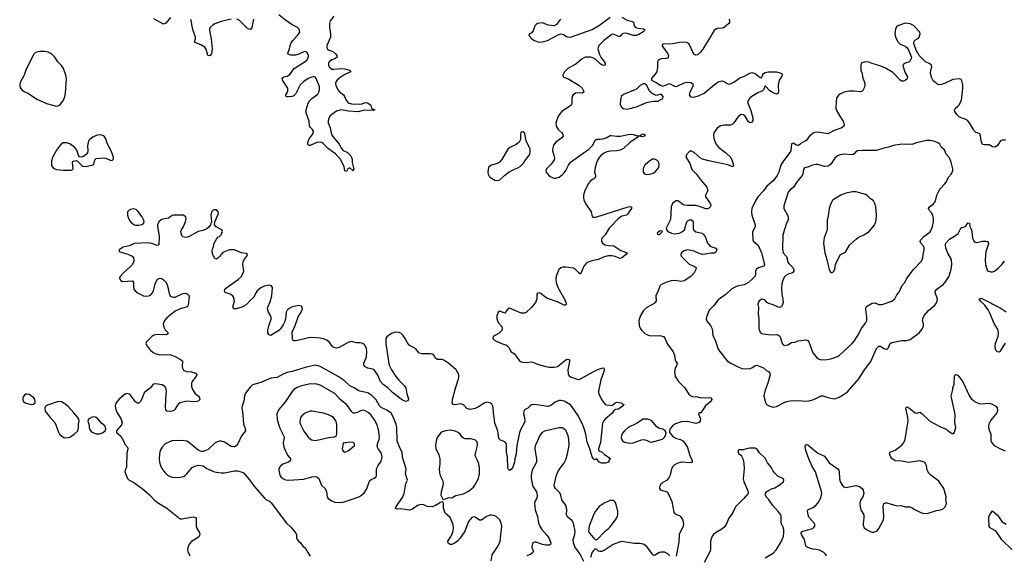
# Model space of a CAD drawing. Header units: inches. Extents: x 1449094 to 1618372, y 389908 to 534307.
# Tile 229 of 256: x 1548423 to 1560374, y 423218 to 429723. Entities that reach past the tile are written whole.
import ezdxf

# ---------------------------------------------------------------- set-up
doc = ezdxf.new("R2010")
doc.units = ezdxf.units.IN
doc.header["$MEASUREMENT"] = 0
for name, color, linetype in [('B5442', 7, 'Continuous'), ('B5452', 7, 'Continuous'), ('B5462', 7, 'Continuous')]:
    doc.layers.add(name, color=color, linetype=linetype)

msp = doc.modelspace()

# ---------------------------------------------------------------- linework, layer by layer
at = {"layer": 'B5442', "color": 5, "elevation": 620}
for points in [[(1548670, 429338), (1548615, 429325), (1548595, 429305), (1548567, 429253), (1548498, 429110), (1548477, 429050), (1548430, 428959), (1548423, 428930), (1548430, 428901), (1548450, 428871), (1548476, 428850), (1548530, 428825), (1548630, 428760), (1548750, 428704), (1548869, 428671), (1548890, 428675), (1548910, 428686), (1548954, 428746), (1548971, 428789), (1548978, 428830), (1548990, 429010), (1548982, 429050), (1548953, 429130), (1548930, 429165), (1548888, 429210), (1548850, 429270), (1548809, 429310), (1548770, 429328), (1548730, 429335)], [(1549390, 428324), (1549350, 428316), (1549310, 428298), (1549273, 428270), (1549259, 428250), (1549247, 428190), (1549251, 428130), (1549247, 428110), (1549230, 428084), (1549190, 428059), (1549170, 428055), (1549150, 428058), (1549138, 428078), (1549117, 428137), (1549094, 428170), (1549030, 428217), (1548990, 428229), (1548950, 428229), (1548918, 428202), (1548870, 428139), (1548822, 428050), (1548808, 428010), (1548811, 427950), (1548830, 427923), (1548850, 427911), (1548870, 427905), (1548950, 427894), (1549046, 427894), (1549070, 427905), (1549073, 427910), (1549064, 427990), (1549070, 427999), (1549091, 428011), (1549110, 428012), (1549124, 428004), (1549184, 427944), (1549230, 427942), (1549310, 427962), (1549321, 427970), (1549337, 428023), (1549350, 428039), (1549450, 428045), (1549470, 428041), (1549530, 428015), (1549550, 428018), (1549556, 428024), (1549563, 428050), (1549550, 428089), (1549530, 428137), (1549490, 428210), (1549470, 428275), (1549450, 428309), (1549422, 428322)], [(1549810, 427427), (1549770, 427419), (1549751, 427410), (1549731, 427390), (1549731, 427350), (1549742, 427310), (1549759, 427279), (1549785, 427250), (1549810, 427236), (1549830, 427229), (1549870, 427226), (1549904, 427236), (1549929, 427251), (1549935, 427270), (1549930, 427290), (1549908, 427330), (1549859, 427399), (1549837, 427417)], [(1548510, 425177), (1548490, 425174), (1548470, 425148), (1548463, 425130), (1548461, 425110), (1548467, 425090), (1548491, 425070), (1548530, 425056), (1548570, 425051), (1548590, 425055), (1548609, 425071), (1548605, 425110), (1548593, 425130), (1548538, 425170)], [(1548890, 425084), (1548759, 425041), (1548738, 425030), (1548727, 425010), (1548731, 424970), (1548793, 424890), (1548848, 424830), (1548863, 424803), (1548894, 424714), (1548908, 424690), (1548930, 424667), (1548958, 424650), (1548970, 424645), (1549010, 424647), (1549030, 424654), (1549084, 424690), (1549127, 424730), (1549135, 424765), (1549135, 424810), (1549145, 424850), (1549142, 424870), (1549128, 424890), (1549080, 424950), (1549010, 425024), (1548970, 425058), (1548930, 425082)], [(1549330, 424901), (1549303, 424897), (1549258, 424870), (1549251, 424849), (1549262, 424810), (1549271, 424751), (1549290, 424723), (1549310, 424708), (1549350, 424694), (1549390, 424695), (1549430, 424707), (1549462, 424730), (1549469, 424750), (1549465, 424770), (1549456, 424790), (1549420, 424820), (1549370, 424875), (1549350, 424892)]]:
    msp.add_lwpolyline(points, close=True, dxfattribs=at)
for points in [[(1550000, 427009), (1549974, 427014), (1549816, 427004), (1549750, 426978), (1549679, 426961), (1549632, 426930), (1549632, 426910), (1549642, 426902), (1549734, 426874), (1549787, 426850), (1549804, 426830), (1549810, 426810), (1549810, 426790), (1549792, 426750), (1549770, 426724), (1549683, 426650), (1549646, 426610), (1549636, 426590), (1549639, 426570), (1549650, 426556), (1549670, 426545), (1549791, 426551), (1549805, 426530), (1549803, 426470), (1549810, 426452), (1549826, 426430), (1549862, 426402), (1549926, 426370), (1549950, 426365), (1549990, 426369), (1550000, 426374)], [(1550000, 425849), (1549970, 425819), (1549962, 425810), (1549956, 425790), (1549962, 425770), (1550000, 425723)], [(1550000, 425242), (1549935, 425190), (1549920, 425160), (1549894, 425090), (1549870, 425067), (1549850, 425067), (1549830, 425082), (1549770, 425162), (1549750, 425177), (1549730, 425185), (1549710, 425181), (1549690, 425167), (1549625, 425110), (1549593, 425070), (1549586, 425050), (1549583, 425030), (1549590, 424990), (1549608, 424950), (1549650, 424881), (1549665, 424830), (1549657, 424803), (1549598, 424730), (1549598, 424710), (1549650, 424665), (1549691, 424590), (1549696, 424570), (1549731, 424531), (1549736, 424510), (1549723, 424457), (1549720, 424290), (1549702, 424250), (1549701, 424230), (1549730, 424152), (1549752, 424130), (1549810, 424104), (1549910, 424031), (1550000, 423951)]]:
    msp.add_lwpolyline(points, dxfattribs=at)
at = {"layer": 'B5452', "color": 5}
for points, elevation in [([(1555730, 429754), (1555797, 429717), (1555860, 429700), (1555872, 429692), (1555881, 429650), (1555897, 429630), (1555930, 429619), (1555994, 429614), (1556006, 429606), (1556007, 429590), (1555990, 429576), (1555936, 429544), (1555907, 429533), (1555870, 429533), (1555795, 429555), (1555770, 429558), (1555737, 429550), (1555710, 429522), (1555699, 429521), (1555690, 429520), (1555630, 429546), (1555610, 429543), (1555514, 429470), (1555452, 429410), (1555442, 429370), (1555461, 429301), (1555482, 429262), (1555522, 429210), (1555531, 429189), (1555530, 429169), (1555510, 429165), (1555490, 429174), (1555470, 429187), (1555418, 429238), (1555381, 429261), (1555350, 429270), (1555291, 429269), (1555251, 429249), (1555175, 429185), (1555077, 429130), (1555036, 429090), (1555016, 429050), (1555018, 429030), (1555090, 429000), (1555208, 428930), (1555252, 428892), (1555270, 428850), (1555263, 428837), (1555250, 428830), (1555190, 428835), (1555170, 428830), (1555140, 428810), (1555128, 428790), (1555124, 428770), (1555125, 428710), (1555120, 428690), (1555098, 428670), (1555009, 428611), (1554979, 428581), (1554958, 428550), (1554932, 428472), (1554935, 428430), (1554959, 428390), (1555002, 428350), (1555014, 428330), (1555018, 428310), (1555003, 428290), (1554930, 428236), (1554901, 428199), (1554889, 428149), (1554890, 428130), (1554916, 428050), (1554913, 428030), (1554903, 428010), (1554873, 427970), (1554816, 427910), (1554811, 427890), (1554813, 427870), (1554828, 427850), (1554848, 427828), (1554870, 427814), (1554910, 427800), (1554930, 427799), (1554970, 427812), (1555010, 427842), (1555030, 427863), (1555051, 427890), (1555084, 427956), (1555109, 427991), (1555333, 428150), (1555379, 428201), (1555410, 428260), (1555429, 428271), (1555470, 428271), (1555502, 428278), (1555540, 428290), (1555590, 428315), (1555603, 428317), (1555670, 428308), (1555710, 428309), (1555810, 428330), (1555850, 428333), (1555870, 428330), (1555910, 428315), (1555949, 428311), (1555970, 428330), (1555990, 428335), (1556012, 428330), (1556011, 428310), (1555990, 428303), (1555970, 428301), (1555950, 428309), (1555930, 428309), (1555915, 428290), (1555830, 428230), (1555750, 428157), (1555710, 428140), (1555672, 428130), (1555590, 428127), (1555550, 428119), (1555510, 428099), (1555473, 428070), (1555455, 428050), (1555431, 428010), (1555406, 427930), (1555400, 427870), (1555412, 427830), (1555413, 427810), (1555391, 427790), (1555350, 427766), (1555326, 427734), (1555283, 427650), (1555266, 427590), (1555265, 427565), (1555272, 427530), (1555298, 427478), (1555359, 427390), (1555371, 427331), (1555384, 427324), (1555410, 427323), (1555428, 427328), (1555809, 427450), (1555834, 427454), (1555850, 427450), (1555848, 427430), (1555800, 427360), (1555790, 427350), (1555730, 427336), (1555690, 427307), (1555579, 427190), (1555531, 427109), (1555490, 427070), (1555483, 427050), (1555486, 427030), (1555499, 427010), (1555528, 426990), (1555570, 426979), (1555635, 426975), (1555721, 426921), (1555796, 426890), (1555783, 426870), (1555730, 426832), (1555710, 426824), (1555649, 426849), (1555610, 426857), (1555570, 426857), (1555518, 426842), (1555450, 426810), (1555367, 426793), (1555322, 426778), (1555297, 426763), (1555270, 426730), (1555230, 426634), (1555210, 426647), (1555171, 426691), (1555145, 426705), (1555050, 426719), (1555010, 426716), (1554990, 426709), (1554968, 426690), (1554936, 426610), (1554929, 426570), (1554933, 426530), (1554954, 426470), (1555034, 426330), (1555050, 426290), (1555054, 426270), (1555050, 426255), (1555030, 426257), (1554950, 426295), (1554830, 426338), (1554797, 426357), (1554750, 426398), (1554730, 426405), (1554710, 426402), (1554701, 426390), (1554700, 426330), (1554684, 426290), (1554639, 426230), (1554570, 426167), (1554550, 426157), (1554510, 426160), (1554370, 426220), (1554350, 426217), (1554310, 426159), (1554250, 426185), (1554230, 426170), (1554213, 426127), (1554213, 426090), (1554230, 426047), (1554277, 425997), (1554280, 425970), (1554275, 425950), (1554264, 425936), (1554243, 425917), (1554190, 425887), (1554171, 425870), (1554164, 425850), (1554190, 425825), (1554270, 425789), (1554330, 425770), (1554360, 425740), (1554390, 425691), (1554430, 425666), (1554485, 425585), (1554510, 425568), (1554530, 425562), (1554570, 425559), (1554630, 425568), (1554650, 425565), (1554710, 425538), (1554810, 425509), (1554850, 425502), (1554910, 425501), (1554950, 425512), (1555050, 425590), (1555070, 425599), (1555090, 425597), (1555095, 425590), (1555097, 425570), (1555076, 425470), (1555081, 425421), (1555090, 425403), (1555107, 425387), (1555190, 425357), (1555210, 425355), (1555230, 425360), (1555430, 425469), (1555490, 425492), (1555513, 425493), (1555518, 425470), (1555514, 425450), (1555477, 425350), (1555450, 425210), (1555450, 425190), (1555457, 425170), (1555486, 425110), (1555520, 425060), (1555530, 425049), (1555544, 425044), (1555590, 425042), (1555610, 425036), (1555620, 425040), (1555652, 425070), (1555670, 425077), (1555721, 425070), (1555756, 425050), (1555739, 425030), (1555690, 424993), (1555653, 424987), (1555640, 424980), (1555615, 424945), (1555528, 424872), (1555511, 424849), (1555499, 424821), (1555472, 424588), (1555448, 424510), (1555450, 424494), (1555470, 424478), (1555490, 424476), (1555522, 424442), (1555571, 424410), (1555578, 424398), (1555594, 424390), (1555574, 424370), (1555574, 424350), (1555530, 424335), (1555490, 424337), (1555455, 424350), (1555430, 424388), (1555410, 424379), (1555390, 424384), (1555370, 424415), (1555344, 424510), (1555312, 424590), (1555294, 424690), (1555269, 424770), (1555245, 424825), (1555198, 424918), (1555126, 425026), (1555107, 425047), (1555030, 425088), (1554990, 425098), (1554970, 425097), (1554922, 425078), (1554870, 425039), (1554833, 425027), (1554670, 425048), (1554634, 425046), (1554613, 425030), (1554590, 425005), (1554550, 424984), (1554541, 424970), (1554537, 424937), (1554552, 424890), (1554555, 424850), (1554549, 424830), (1554504, 424750), (1554488, 424710), (1554458, 424550), (1554451, 424449), (1554434, 424390), (1554430, 424348), (1554410, 424289), (1554390, 424262), (1554370, 424248), (1554366, 424250), (1554350, 424266), (1554347, 424287), (1554342, 424410), (1554332, 424472), (1554333, 424550), (1554330, 424570), (1554310, 424596), (1554257, 424617), (1554238, 424638), (1554227, 424730), (1554190, 424822), (1554184, 424890), (1554173, 424950), (1554171, 425011), (1554166, 425030), (1554153, 425053), (1554130, 425071), (1554090, 425076), (1554069, 425071), (1553990, 425021), (1553950, 425001), (1553890, 424989), (1553850, 425001), (1553810, 425044), (1553790, 425055), (1553770, 425056), (1553710, 425047), (1553685, 425050), (1553672, 425070), (1553676, 425110), (1553712, 425248), (1553754, 425374), (1553753, 425413), (1553721, 425470), (1553630, 425548), (1553570, 425588), (1553550, 425596), (1553490, 425595), (1553472, 425612), (1553450, 425647), (1553430, 425661), (1553410, 425665), (1553310, 425663), (1553273, 425673), (1553230, 425727), (1553150, 425772), (1553130, 425797), (1553102, 425850), (1553074, 425890), (1553055, 425910), (1553030, 425923), (1552990, 425927), (1552970, 425923), (1552936, 425910), (1552895, 425885), (1552878, 425870), (1552867, 425850), (1552868, 425792), (1552898, 425570), (1552908, 425528), (1552936, 425470), (1552989, 425389), (1553024, 425344), (1553090, 425282), (1553108, 425250), (1553122, 425178), (1553140, 425130), (1553143, 425110), (1553130, 425094), (1553110, 425087), (1553070, 425104), (1552950, 425194), (1552891, 425251), (1552833, 425293), (1552802, 425330), (1552770, 425405), (1552724, 425470), (1552710, 425480), (1552650, 425491), (1552610, 425510), (1552601, 425530), (1552601, 425550), (1552632, 425628), (1552637, 425697), (1552631, 425730), (1552619, 425759), (1552610, 425774), (1552590, 425790), (1552557, 425797), (1552510, 425799), (1552450, 425814), (1552410, 425802), (1552300, 425740), (1552270, 425735), (1552250, 425738), (1552222, 425750), (1552183, 425803), (1552150, 425829), (1552110, 425847), (1552070, 425855), (1551970, 425862), (1551930, 425860), (1551830, 425834), (1551770, 425824), (1551750, 425822), (1551738, 425830), (1551733, 425853), (1551732, 425930), (1551768, 426010), (1551804, 426116), (1551841, 426170), (1551857, 426210), (1551853, 426233), (1551844, 426244), (1551812, 426252), (1551770, 426245), (1551721, 426230), (1551684, 426210), (1551670, 426196), (1551659, 426170), (1551649, 426090), (1551638, 426050), (1551623, 426017), (1551588, 425970), (1551567, 425950), (1551470, 425889), (1551450, 425895), (1551434, 425914), (1551435, 425950), (1551450, 426018), (1551474, 426086), (1551475, 426105), (1551467, 426130), (1551443, 426170), (1551430, 426210), (1551433, 426230), (1551465, 426295), (1551483, 426370), (1551492, 426470), (1551479, 426490), (1551450, 426498), (1551430, 426495), (1551390, 426485), (1551350, 426465), (1551307, 426430), (1551292, 426410), (1551260, 426350), (1551223, 426317), (1551170, 426258), (1551119, 426230), (1551050, 426210), (1551028, 426210), (1551017, 426217), (1551010, 426230), (1551030, 426310), (1551022, 426350), (1551010, 426369), (1550979, 426390), (1550919, 426410), (1550907, 426427), (1550915, 426450), (1550936, 426470), (1551078, 426570), (1551116, 426604), (1551145, 426670), (1551133, 426750), (1551137, 426783), (1551149, 426811), (1551182, 426850), (1551188, 426870), (1551170, 426882), (1551110, 426893), (1551030, 426927), (1550990, 426930), (1550970, 426927), (1550890, 426895), (1550850, 426846), (1550830, 426826), (1550810, 426814), (1550790, 426824), (1550767, 426867), (1550760, 426910), (1550762, 426938), (1550777, 426970), (1550783, 427010), (1550814, 427066), (1550830, 427080), (1550850, 427091), (1550869, 427110), (1550885, 427150), (1550878, 427170), (1550870, 427177), (1550807, 427207), (1550789, 427230), (1550793, 427267), (1550836, 427370), (1550833, 427390), (1550810, 427412), (1550785, 427415), (1550770, 427409), (1550750, 427389), (1550742, 427350), (1550751, 427269), (1550739, 427230), (1550717, 427203), (1550695, 427185), (1550650, 427163), (1550588, 427150), (1550470, 427084), (1550438, 427078), (1550404, 427084), (1550394, 427094), (1550381, 427130), (1550380, 427150), (1550387, 427170), (1550411, 427210), (1550436, 427270), (1550443, 427310), (1550439, 427330), (1550409, 427349), (1550290, 427349), (1550275, 427345), (1550230, 427314), (1550143, 427297), (1550110, 427268), (1550095, 427230), (1550095, 427210), (1550115, 427095), (1550110, 426989), (1550090, 426981), (1550025, 427005), (1550000, 427009)], 620), ([(1552234, 429766), (1552192, 429708), (1552185, 429675), (1552184, 429630), (1552196, 429550), (1552195, 429510), (1552152, 429410), (1552150, 429390), (1552157, 429370), (1552170, 429356), (1552230, 429333), (1552253, 429313), (1552274, 429290), (1552276, 429270), (1552254, 429250), (1552210, 429236), (1552181, 429210), (1552173, 429190), (1552173, 429170), (1552181, 429150), (1552190, 429138), (1552210, 429124), (1552230, 429121), (1552330, 429130), (1552370, 429128), (1552427, 429110), (1552443, 429090), (1552370, 429058), (1552310, 429019), (1552275, 428990), (1552261, 428970), (1552257, 428950), (1552259, 428930), (1552270, 428904), (1552290, 428866), (1552306, 428846), (1552352, 428812), (1552367, 428790), (1552384, 428744), (1552410, 428715), (1552450, 428703), (1552544, 428696), (1552580, 428700), (1552610, 428714), (1552630, 428717), (1552651, 428710), (1552682, 428690), (1552691, 428670), (1552692, 428650), (1552701, 428641), (1552734, 428630), (1552718, 428622), (1552610, 428625), (1552530, 428606), (1552410, 428614), (1552330, 428628), (1552310, 428626), (1552270, 428612), (1552210, 428572), (1552189, 428551), (1552176, 428524), (1552167, 428493), (1552168, 428470), (1552190, 428409), (1552209, 428329), (1552224, 428304), (1552302, 428210), (1552330, 428159), (1552350, 428134), (1552401, 428110), (1552441, 428070), (1552457, 428030), (1552459, 427990), (1552476, 427924), (1552478, 427910), (1552470, 427888), (1552430, 427922), (1552405, 427910), (1552390, 427878), (1552370, 427889), (1552360, 427940), (1552314, 428034), (1552256, 428096), (1552170, 428155), (1552110, 428215), (1552090, 428230), (1552070, 428234), (1552030, 428230), (1551950, 428196), (1551930, 428196), (1551923, 428203), (1551922, 428222), (1551930, 428259), (1551946, 428290), (1551976, 428330), (1551986, 428350), (1551988, 428370), (1551979, 428390), (1551953, 428413), (1551942, 428430), (1551936, 428490), (1551902, 428590), (1551901, 428630), (1551925, 428710), (1551942, 428738), (1551970, 428768), (1552041, 428819), (1552055, 428845), (1552061, 428870), (1552064, 428910), (1552018, 429018), (1552010, 429027), (1551992, 429032), (1551970, 429027), (1551924, 429010), (1551870, 428974), (1551829, 428931), (1551770, 428820), (1551750, 428799), (1551730, 428790), (1551686, 428786), (1551667, 428787), (1551654, 428794), (1551655, 428810), (1551678, 428850), (1551676, 428890), (1551612, 428990), (1551607, 429013), (1551629, 429030), (1551670, 429039), (1551703, 429057), (1551738, 429110), (1551756, 429130), (1551890, 429216), (1551910, 429233), (1551930, 429270), (1551930, 429290), (1551922, 429310), (1551910, 429327), (1551890, 429335), (1551870, 429333), (1551810, 429305), (1551770, 429294), (1551712, 429292), (1551690, 429299), (1551679, 429310), (1551681, 429330), (1551698, 429370), (1551706, 429410), (1551718, 429442), (1551738, 429470), (1551797, 429530), (1551823, 429570), (1551817, 429610), (1551795, 429630), (1551730, 429662), (1551650, 429717), (1551570, 429782)], 580), ([(1550254, 429750), (1550198, 429682), (1550170, 429668), (1550052, 429732)], 580), ([(1550990, 429731), (1550870, 429702), (1550790, 429672), (1550770, 429660), (1550737, 429630), (1550727, 429610), (1550726, 429586), (1550747, 429490), (1550760, 429370), (1550751, 429309), (1550733, 429287), (1550724, 429284), (1550708, 429288), (1550685, 429365), (1550669, 429389), (1550630, 429414), (1550545, 429450), (1550557, 429490), (1550557, 429510), (1550525, 429605), (1550501, 429730)], 580), ([(1551259, 429730), (1551239, 429630), (1551230, 429609), (1551215, 429605), (1551190, 429616), (1551170, 429631), (1551093, 429713), (1551059, 429730)], 580), ([(1554986, 429730), (1554937, 429663), (1554910, 429650), (1554836, 429656), (1554770, 429685), (1554710, 429677), (1554690, 429666), (1554674, 429650), (1554654, 429586), (1554630, 429559), (1554612, 429550), (1554602, 429530), (1554641, 429490), (1554671, 429470), (1554713, 429453), (1554749, 429449), (1554830, 429469), (1554950, 429535), (1554990, 429550), (1555025, 429545), (1555070, 429515), (1555110, 429511), (1555370, 429604), (1555462, 429658), (1555590, 429752)], 620), ([(1557033, 429730), (1557040, 429710), (1557039, 429690), (1557030, 429675), (1556972, 429628), (1556950, 429621), (1556890, 429615), (1556870, 429606), (1556851, 429590), (1556714, 429366), (1556688, 429330), (1556650, 429298), (1556630, 429292), (1556606, 429306), (1556550, 429426), (1556530, 429442), (1556510, 429450), (1556430, 429447), (1556350, 429431), (1556230, 429424), (1556216, 429410), (1556288, 429310), (1556297, 429290), (1556296, 429270), (1556284, 429256), (1556271, 429250), (1556210, 429246), (1556190, 429241), (1556172, 429228), (1556163, 429210), (1556166, 429146), (1556155, 429090), (1556130, 429053), (1556091, 429010), (1556091, 428990), (1556150, 428960), (1556193, 428933), (1556230, 428917), (1556310, 428948), (1556370, 428915), (1556390, 428912), (1556410, 428918), (1556490, 428958), (1556530, 428964), (1556570, 428961), (1556590, 428950), (1556599, 428930), (1556595, 428910), (1556560, 428850), (1556550, 428810), (1556567, 428787), (1556602, 428782), (1556662, 428798), (1556730, 428831), (1556830, 428910), (1556871, 428949), (1556910, 428973), (1556950, 428980), (1556986, 428966), (1557010, 428947), (1557030, 428941), (1557050, 428945), (1557090, 428964), (1557164, 429016), (1557221, 429039), (1557286, 429074), (1557310, 429080), (1557350, 429069), (1557410, 429020), (1557430, 429018), (1557438, 429050), (1557450, 429070), (1557470, 429080), (1557510, 429090), (1557608, 429088), (1557650, 429079), (1557672, 429070), (1557678, 429050), (1557671, 429030), (1557643, 428990), (1557636, 428970), (1557630, 428930), (1557633, 428847), (1557630, 428829), (1557610, 428819), (1557570, 428835), (1557530, 428861), (1557470, 428919), (1557450, 428870), (1557440, 428860), (1557384, 428836), (1557310, 428790), (1557286, 428770), (1557270, 428750), (1557260, 428730), (1557262, 428710), (1557294, 428634), (1557322, 428530), (1557322, 428498), (1557310, 428477), (1557290, 428469), (1557270, 428481), (1557230, 428550), (1557210, 428568), (1557188, 428572), (1557170, 428566), (1557139, 428541), (1557090, 428470), (1557070, 428450), (1557050, 428441), (1556970, 428444), (1556930, 428434), (1556890, 428404), (1556848, 428350), (1556844, 428330), (1556850, 428282), (1556874, 428214), (1556910, 428170), (1556988, 428110), (1557055, 428050), (1557072, 428010), (1557083, 427970), (1557086, 427950), (1557078, 427942), (1557070, 427939), (1557019, 427959), (1556787, 428007), (1556710, 428030), (1556684, 428044), (1556610, 428109), (1556570, 428129), (1556550, 428118), (1556521, 428090), (1556511, 428070), (1556511, 428050), (1556555, 427975), (1556583, 427903), (1556633, 427853), (1556694, 427770), (1556762, 427690), (1556774, 427650), (1556747, 427590), (1556747, 427570), (1556799, 427499), (1556811, 427470), (1556807, 427453), (1556785, 427430), (1556770, 427425), (1556750, 427426), (1556674, 427454), (1556630, 427465), (1556530, 427467), (1556490, 427472), (1556463, 427483), (1556430, 427513), (1556410, 427523), (1556390, 427523), (1556370, 427513), (1556347, 427490), (1556331, 427450), (1556322, 427298), (1556271, 427190), (1556272, 427170), (1556291, 427151), (1556334, 427130), (1556370, 427123), (1556430, 427130), (1556469, 427150), (1556493, 427170), (1556522, 427270), (1556535, 427285), (1556570, 427296), (1556586, 427286), (1556596, 427270), (1556597, 427190), (1556603, 427170), (1556630, 427148), (1556705, 427130), (1556720, 427120), (1556744, 427090), (1556771, 427010), (1556779, 426999), (1556798, 426978), (1556823, 426963), (1556871, 426950), (1556883, 426930), (1556877, 426910), (1556870, 426895), (1556853, 426887), (1556810, 426888), (1556745, 426875), (1556710, 426873), (1556670, 426884), (1556609, 426910), (1556530, 426928), (1556490, 426915), (1556457, 426890), (1556447, 426870), (1556451, 426850), (1556550, 426755), (1556611, 426730), (1556633, 426713), (1556631, 426690), (1556608, 426650), (1556570, 426603), (1556490, 426552), (1556450, 426545), (1556375, 426555), (1556330, 426551), (1556267, 426533), (1556214, 426506), (1556194, 426486), (1556174, 426430), (1556145, 426370), (1556147, 426310), (1556137, 426290), (1556123, 426277), (1556034, 426226), (1555996, 426190), (1555957, 426130), (1555937, 426070), (1555944, 426010), (1555956, 425976), (1555971, 425951), (1556011, 425911), (1556053, 425893), (1556090, 425885), (1556190, 425888), (1556210, 425885), (1556236, 425876), (1556255, 425855), (1556284, 425784), (1556356, 425690), (1556372, 425650), (1556379, 425590), (1556387, 425570), (1556403, 425550), (1556391, 425510), (1556377, 425490), (1556371, 425450), (1556379, 425390), (1556418, 425330), (1556497, 425250), (1556547, 425167), (1556587, 425147), (1556650, 425142), (1556690, 425130), (1556795, 425135), (1556811, 425130), (1556826, 425110), (1556815, 425090), (1556747, 425033), (1556729, 425011), (1556708, 424972), (1556691, 424949), (1556671, 424949), (1556663, 424937), (1556685, 424870), (1556684, 424850), (1556671, 424829), (1556630, 424817), (1556530, 424842), (1556450, 424839), (1556385, 424815), (1556348, 424792), (1556316, 424750), (1556312, 424732), (1556312, 424710), (1556356, 424656), (1556397, 424637), (1556445, 424625), (1556471, 424610), (1556498, 424578), (1556528, 424528), (1556555, 424430), (1556587, 424370), (1556586, 424350), (1556570, 424342), (1556450, 424350), (1556410, 424338), (1556370, 424318), (1556350, 424298), (1556336, 424270), (1556319, 424190), (1556303, 424157), (1556273, 424127), (1556210, 424089), (1556187, 424050), (1556188, 424028), (1556205, 424010), (1556258, 423998), (1556283, 423983), (1556296, 423970), (1556339, 423870), (1556363, 423743), (1556371, 423731), (1556394, 423714), (1556430, 423701), (1556445, 423690), (1556470, 423652), (1556476, 423630), (1556479, 423590), (1556475, 423570), (1556429, 423470), (1556422, 423378), (1556392, 423208)], 640), ([(1560000, 428390), (1559952, 428470), (1559933, 428493), (1559909, 428510), (1559830, 428540), (1559796, 428570), (1559773, 428610), (1559769, 428630), (1559776, 428644), (1559810, 428671), (1559830, 428694), (1559853, 428750), (1559864, 428810), (1559872, 428892), (1559872, 428932), (1559860, 428980), (1559850, 428995), (1559830, 429004), (1559750, 428997), (1559650, 428949), (1559610, 428937), (1559570, 428934), (1559510, 428982), (1559493, 429013), (1559479, 429070), (1559481, 429110), (1559493, 429150), (1559489, 429169), (1559470, 429188), (1559418, 429210), (1559342, 429290), (1559310, 429346), (1559274, 429430), (1559274, 429450), (1559286, 429474), (1559330, 429496), (1559341, 429510), (1559353, 429550), (1559349, 429570), (1559293, 429633), (1559271, 429651), (1559230, 429671), (1559170, 429681), (1559070, 429644), (1559053, 429607), (1559045, 429550), (1559052, 429510), (1559086, 429450), (1559110, 429428), (1559170, 429402), (1559190, 429387), (1559212, 429352), (1559247, 429270), (1559245, 429250), (1559222, 429210), (1559170, 429196), (1559150, 429181), (1559144, 429170), (1559146, 429150), (1559170, 429078), (1559199, 429030), (1559195, 429005), (1559170, 428985), (1559150, 428977), (1559130, 428976), (1559108, 428988), (1559063, 429043), (1559022, 429082), (1558930, 429134), (1558877, 429157), (1558770, 429190), (1558730, 429209), (1558688, 429212), (1558650, 429199), (1558638, 429190), (1558631, 429170), (1558631, 429110), (1558647, 429067), (1558651, 429030), (1558681, 428950), (1558683, 428930), (1558677, 428903), (1558657, 428863), (1558650, 428855), (1558630, 428849), (1558550, 428856), (1558490, 428856), (1558430, 428845), (1558370, 428815), (1558348, 428792), (1558338, 428770), (1558332, 428730), (1558330, 428650), (1558335, 428630), (1558376, 428550), (1558418, 428490), (1558431, 428450), (1558427, 428430), (1558403, 428410), (1558310, 428379), (1558250, 428344), (1558230, 428337), (1558110, 428358), (1558070, 428354), (1558053, 428347), (1558010, 428310), (1557970, 428257), (1557910, 428224), (1557893, 428207), (1557870, 428195), (1557850, 428200), (1557810, 428224), (1557790, 428214), (1557782, 428130), (1557771, 428109), (1557692, 428010), (1557663, 427957), (1557652, 427930), (1557639, 427870), (1557619, 427830), (1557574, 427770), (1557490, 427703), (1557450, 427645), (1557386, 427574), (1557357, 427530), (1557310, 427430), (1557306, 427390), (1557310, 427350), (1557348, 427230), (1557348, 427210), (1557316, 427144), (1557322, 427050), (1557330, 427028), (1557386, 426986), (1557427, 426890), (1557462, 426750), (1557455, 426730), (1557391, 426710), (1557361, 426690), (1557354, 426670), (1557353, 426630), (1557348, 426610), (1557314, 426570), (1557269, 426531), (1557217, 426503), (1557130, 426486), (1557090, 426468), (1557067, 426453), (1557000, 426390), (1556899, 426321), (1556850, 426253), (1556790, 426194), (1556759, 426110), (1556757, 426090), (1556763, 426063), (1556808, 426008), (1556827, 425970), (1556835, 425890), (1556874, 425810), (1556895, 425730), (1556917, 425697), (1557010, 425581), (1557053, 425553), (1557150, 425502), (1557190, 425488), (1557243, 425483), (1557290, 425487), (1557310, 425494), (1557350, 425522), (1557370, 425529), (1557450, 425493), (1557490, 425458), (1557511, 425450), (1557530, 425430), (1557531, 425410), (1557505, 425310), (1557468, 425210), (1557457, 425150), (1557474, 425074), (1557488, 425048), (1557528, 425028), (1557570, 425019), (1557610, 425024), (1557710, 425077), (1557734, 425086), (1557770, 425092), (1557870, 425097), (1557970, 425090), (1558005, 425095), (1558062, 425110), (1558150, 425154), (1558170, 425156), (1558230, 425133), (1558310, 425117), (1558330, 425121), (1558370, 425139), (1558410, 425161), (1558470, 425203), (1558610, 425361), (1558676, 425470), (1558755, 425570), (1558822, 425730), (1558845, 425755), (1558850, 425759), (1558870, 425757), (1558910, 425731), (1558950, 425716), (1558966, 425734), (1558990, 425791), (1559010, 425801), (1559130, 425827), (1559190, 425827), (1559230, 425837), (1559342, 425918), (1559377, 425963), (1559395, 426005), (1559393, 426030), (1559380, 426070), (1559384, 426096), (1559401, 426130), (1559452, 426190), (1559530, 426257), (1559556, 426290), (1559564, 426330), (1559535, 426410), (1559537, 426430), (1559553, 426450), (1559630, 426505), (1559662, 426538), (1559703, 426610), (1559730, 426693), (1559739, 426750), (1559731, 426811), (1559690, 426887), (1559666, 426950), (1559660, 426990), (1559665, 427010), (1559710, 427056), (1559770, 427094), (1559812, 427128), (1559828, 427150), (1559850, 427201), (1559870, 427201), (1559905, 427215), (1559930, 427256), (1559950, 427250), (1559954, 427210), (1559970, 427179), (1559978, 427150), (1559989, 427069), (1560000, 427047)], 660), ([(1550000, 426374), (1550010, 426379), (1550030, 426401), (1550046, 426430), (1550066, 426514), (1550078, 426542), (1550097, 426570), (1550130, 426585), (1550150, 426580), (1550170, 426565), (1550200, 426530), (1550218, 426490), (1550236, 426396), (1550250, 426371), (1550262, 426362), (1550290, 426353), (1550310, 426355), (1550404, 426396), (1550430, 426400), (1550454, 426394), (1550479, 426370), (1550466, 426254), (1550459, 426241), (1550445, 426230), (1550370, 426211), (1550310, 426182), (1550210, 426104), (1550180, 426070), (1550166, 426030), (1550173, 425990), (1550190, 425957), (1550216, 425930), (1550227, 425910), (1550203, 425897), (1550090, 425901), (1550050, 425891), (1550026, 425874), (1550000, 425849)], 620), ([(1550000, 425723), (1550010, 425710), (1550043, 425683), (1550068, 425668), (1550110, 425657), (1550150, 425653), (1550250, 425657), (1550310, 425632), (1550376, 425596), (1550388, 425588), (1550399, 425570), (1550397, 425510), (1550399, 425490), (1550410, 425468), (1550449, 425449), (1550510, 425445), (1550559, 425430), (1550574, 425410), (1550567, 425390), (1550539, 425361), (1550516, 425330), (1550510, 425310), (1550508, 425270), (1550519, 425230), (1550550, 425189), (1550593, 425150), (1550606, 425130), (1550608, 425110), (1550591, 425090), (1550574, 425086), (1550530, 425082), (1550450, 425089), (1550371, 425070), (1550350, 425057), (1550338, 425042), (1550306, 424990), (1550290, 424972), (1550250, 424964), (1550210, 424970), (1550197, 424990), (1550194, 425014), (1550195, 425110), (1550205, 425210), (1550198, 425250), (1550186, 425270), (1550152, 425290), (1550070, 425302), (1550045, 425295), (1550010, 425250), (1550000, 425242)], 620), ([(1554146, 423150), (1554156, 423224), (1554230, 423333), (1554248, 423370), (1554253, 423390), (1554274, 423570), (1554268, 423610), (1554250, 423649), (1554208, 423688), (1554190, 423697), (1554150, 423705), (1554130, 423704), (1554090, 423690), (1554030, 423646), (1554006, 423646), (1553950, 423682), (1553930, 423684), (1553910, 423676), (1553870, 423630), (1553826, 423510), (1553770, 423427), (1553738, 423390), (1553710, 423370), (1553670, 423349), (1553650, 423349), (1553625, 423365), (1553621, 423390), (1553659, 423450), (1553683, 423510), (1553688, 423550), (1553685, 423590), (1553650, 423679), (1553589, 423730), (1553569, 423790), (1553567, 423847), (1553562, 423862), (1553550, 423866), (1553530, 423858), (1553470, 423822), (1553430, 423805), (1553370, 423809), (1553329, 423829), (1553290, 423833), (1553274, 423830), (1553250, 423824), (1553190, 423779), (1553154, 423766), (1553050, 423782), (1553010, 423779), (1552986, 423786), (1552984, 423790), (1552993, 423810), (1553070, 423921), (1553090, 423970), (1553110, 424090), (1553129, 424130), (1553107, 424207), (1553112, 424270), (1553070, 424410), (1553066, 424470), (1553035, 424530), (1553006, 424610), (1553002, 424770), (1552992, 424810), (1552950, 424917), (1552930, 424944), (1552881, 424981), (1552810, 425012), (1552801, 425021), (1552790, 425032), (1552748, 425108), (1552699, 425159), (1552647, 425190), (1552610, 425201), (1552553, 425210), (1552530, 425220), (1552490, 425246), (1552430, 425277), (1552361, 425341), (1552290, 425390), (1552070, 425509), (1552030, 425524), (1552010, 425526), (1551890, 425497), (1551730, 425450), (1551670, 425439), (1551622, 425418), (1551550, 425376), (1551470, 425368), (1551350, 425316), (1551250, 425289), (1551219, 425261), (1551175, 425205), (1551161, 425179), (1551151, 425150), (1551144, 425090), (1551123, 425030), (1551120, 425010), (1551133, 424930), (1551139, 424810), (1551156, 424770), (1551163, 424730), (1551117, 424670), (1551071, 424570), (1551050, 424549), (1551030, 424537), (1550990, 424539), (1550910, 424592), (1550870, 424604), (1550850, 424604), (1550823, 424597), (1550797, 424583), (1550710, 424502), (1550650, 424478), (1550630, 424477), (1550590, 424495), (1550473, 424593), (1550450, 424605), (1550390, 424613), (1550270, 424610), (1550190, 424572), (1550153, 424530), (1550130, 424490), (1550120, 424450), (1550116, 424390), (1550121, 424350), (1550132, 424310), (1550150, 424271), (1550183, 424223), (1550219, 424190), (1550250, 424173), (1550274, 424166), (1550356, 424164), (1550410, 424176), (1550432, 424188), (1550452, 424208), (1550517, 424283), (1550550, 424302), (1550593, 424313), (1550650, 424305), (1550694, 424274), (1550777, 424237), (1550810, 424227), (1550870, 424219), (1550910, 424219), (1551030, 424243), (1551065, 424245), (1551110, 424233), (1551138, 424218), (1551214, 424134), (1551263, 424063), (1551393, 423910), (1551410, 423895), (1551454, 423874), (1551475, 423855), (1551661, 423610), (1551710, 423565), (1551763, 423503), (1551781, 423470), (1551783, 423430), (1551791, 423410), (1551808, 423388), (1551831, 423371), (1551861, 423330), (1551888, 423308), (1551919, 423250), (1551948, 423208)], 640), ([(1558215, 423210), (1558204, 423230), (1558185, 423250), (1558130, 423279), (1558091, 423289), (1558052, 423292), (1558010, 423304), (1557970, 423326), (1557960, 423350), (1557950, 423410), (1557914, 423470), (1557910, 423490), (1557917, 423503), (1557930, 423513), (1558050, 423545), (1558059, 423550), (1558073, 423570), (1558076, 423590), (1558066, 423610), (1558003, 423683), (1557993, 423710), (1557985, 423755), (1557990, 423770), (1558050, 423797), (1558081, 423819), (1558110, 423850), (1558146, 423914), (1558161, 423970), (1558153, 424010), (1558118, 424110), (1558083, 424230), (1558047, 424287), (1558000, 424390), (1557963, 424490), (1557958, 424542), (1557962, 424558), (1557970, 424565), (1557990, 424561), (1558110, 424460), (1558190, 424421), (1558250, 424340), (1558353, 424270), (1558365, 424250), (1558369, 424230), (1558372, 424150), (1558381, 424110), (1558410, 424064), (1558424, 424050), (1558450, 424042), (1558570, 424066), (1558615, 424055), (1558650, 424030), (1558662, 424010), (1558668, 423970), (1558656, 423930), (1558630, 423889), (1558620, 423850), (1558624, 423810), (1558633, 423770), (1558670, 423710), (1558670, 423670), (1558659, 423610), (1558662, 423582), (1558673, 423553), (1558701, 423530), (1558746, 423506), (1558770, 423499), (1558790, 423499), (1558830, 423514), (1558850, 423543), (1558906, 423650), (1558913, 423693), (1558903, 423810), (1558913, 423847), (1558930, 423856), (1558950, 423855), (1559070, 423818), (1559121, 423821), (1559170, 423808), (1559230, 423806), (1559250, 423798), (1559292, 423770), (1559390, 423724), (1559450, 423728), (1559550, 423762), (1559598, 423770), (1559630, 423784), (1559661, 423810), (1559673, 423850), (1559665, 423890), (1559670, 423930), (1559639, 424030), (1559579, 424119), (1559483, 424190), (1559456, 424216), (1559436, 424250), (1559430, 424310), (1559410, 424343), (1559390, 424354), (1559350, 424364), (1559210, 424343), (1559130, 424361), (1559050, 424366), (1559010, 424393), (1558996, 424410), (1558979, 424450), (1558989, 424471), (1559050, 424495), (1559130, 424556), (1559154, 424586), (1559170, 424625), (1559208, 424850), (1559204, 424890), (1559181, 424990), (1559179, 425010), (1559190, 425021), (1559210, 425014), (1559290, 424948), (1559310, 424943), (1559350, 424955), (1559370, 424944), (1559470, 424848), (1559590, 424783), (1559670, 424750), (1559710, 424716), (1559750, 424692), (1559760, 424700), (1559770, 424714), (1559784, 424770), (1559772, 424830), (1559776, 424930), (1559771, 424970), (1559729, 425150), (1559749, 425231), (1559749, 425250), (1559765, 425295), (1559770, 425394), (1559774, 425406), (1559786, 425414), (1559810, 425406), (1559870, 425326), (1559950, 425151), (1559970, 425121), (1560000, 425100)], 640), ([(1555270, 423142), (1555226, 423230), (1555162, 423322), (1555144, 423370), (1555141, 423410), (1555162, 423470), (1555164, 423510), (1555147, 423607), (1555130, 423638), (1555067, 423690), (1555060, 423710), (1555064, 423770), (1555056, 423810), (1555048, 423830), (1555003, 423890), (1554990, 423950), (1554978, 423978), (1554928, 424028), (1554914, 424050), (1554910, 424070), (1554940, 424190), (1554955, 424230), (1554982, 424278), (1555026, 424334), (1555055, 424390), (1555074, 424450), (1555091, 424550), (1555090, 424630), (1555081, 424670), (1555065, 424710), (1555050, 424732), (1555010, 424765), (1554970, 424768), (1554793, 424727), (1554763, 424710), (1554740, 424680), (1554684, 424556), (1554676, 424530), (1554674, 424506), (1554696, 424390), (1554697, 424350), (1554643, 424250), (1554630, 424190), (1554632, 424150), (1554646, 424070), (1554654, 424050), (1554696, 423990), (1554706, 423950), (1554698, 423910), (1554675, 423870), (1554671, 423850), (1554680, 423770), (1554707, 423690), (1554722, 423610), (1554736, 423570), (1554760, 423530), (1554823, 423463), (1554847, 423430), (1554870, 423370), (1554867, 423350), (1554850, 423340), (1554810, 423339), (1554768, 423348), (1554690, 423376), (1554670, 423378), (1554651, 423370), (1554644, 423350), (1554641, 423310), (1554659, 423270), (1554653, 423250), (1554627, 423230), (1554579, 423210)], 640), ([(1557473, 423187), (1557570, 423244), (1557610, 423288), (1557670, 423390), (1557694, 423450), (1557699, 423490), (1557697, 423530), (1557690, 423561), (1557665, 423610), (1557665, 423690), (1557661, 423710), (1557631, 423751), (1557564, 423824), (1557510, 423901), (1557484, 423930), (1557474, 423950), (1557475, 423970), (1557488, 423990), (1557510, 424006), (1557550, 424026), (1557590, 424039), (1557642, 424070), (1557695, 424110), (1557698, 424130), (1557688, 424150), (1557630, 424177), (1557590, 424217), (1557570, 424241), (1557546, 424290), (1557500, 424340), (1557470, 424397), (1557401, 424461), (1557370, 424509), (1557350, 424521), (1557282, 424518), (1557250, 424509), (1557230, 424508), (1557210, 424498), (1557150, 424498), (1557145, 424490), (1557145, 424470), (1557152, 424450), (1557175, 424435), (1557183, 424423), (1557203, 424383), (1557212, 424332), (1557215, 424270), (1557205, 424145), (1557213, 424113), (1557262, 424002), (1557266, 423970), (1557212, 423908), (1557110, 423807), (1557075, 423730), (1557030, 423670), (1556997, 423590), (1556978, 423562), (1556946, 423534), (1556868, 423490), (1556844, 423470), (1556830, 423450), (1556808, 423388), (1556808, 423290), (1556803, 423270), (1556733, 423130)], 660), ([(1550000, 423951), (1550001, 423950), (1550063, 423883), (1550106, 423850), (1550210, 423790), (1550370, 423661), (1550390, 423659), (1550530, 423686), (1550555, 423675), (1550565, 423665), (1550566, 423650), (1550564, 423570), (1550571, 423550), (1550605, 423490), (1550611, 423470), (1550597, 423443), (1550570, 423421), (1550510, 423386), (1550483, 423357), (1550466, 423330), (1550458, 423290), (1550463, 423263), (1550487, 423210)], 620), ([(1556313, 423213), (1556290, 423236), (1556250, 423255), (1556210, 423257), (1556190, 423253), (1556130, 423216), (1556110, 423219), (1556047, 423310), (1556030, 423327), (1555990, 423352), (1555950, 423360), (1555881, 423361), (1555730, 423384), (1555710, 423382), (1555627, 423350), (1555530, 423285), (1555490, 423264), (1555463, 423263), (1555449, 423269), (1555430, 423289), (1555410, 423298), (1555390, 423282), (1555370, 423255), (1555351, 423190)], 640)]:
    msp.add_lwpolyline(points, dxfattribs=dict(at, elevation=elevation))
for points, elevation in [([(1555990, 428946), (1555956, 428924), (1555910, 428878), (1555750, 428816), (1555724, 428790), (1555714, 428750), (1555713, 428693), (1555730, 428656), (1555750, 428645), (1555790, 428636), (1555850, 428647), (1555919, 428670), (1556030, 428716), (1556112, 428732), (1556170, 428732), (1556179, 428741), (1556230, 428766), (1556233, 428790), (1556210, 428817), (1556150, 428802), (1556110, 428817), (1556070, 428853), (1556030, 428930), (1556010, 428945)], 640), ([(1554530, 428362), (1554510, 428358), (1554507, 428353), (1554502, 428330), (1554502, 428270), (1554495, 428250), (1554484, 428236), (1554451, 428209), (1554373, 428170), (1554349, 428150), (1554276, 428024), (1554248, 427992), (1554224, 427976), (1554145, 427955), (1554114, 427930), (1554104, 427870), (1554108, 427848), (1554123, 427823), (1554150, 427799), (1554190, 427775), (1554230, 427771), (1554250, 427777), (1554310, 427833), (1554366, 427874), (1554430, 427907), (1554470, 427923), (1554499, 427941), (1554539, 427981), (1554553, 428010), (1554615, 428085), (1554621, 428119), (1554618, 428150), (1554569, 428250), (1554556, 428336), (1554550, 428349)], 620), ([(1559430, 428257), (1559310, 428229), (1559250, 428207), (1559130, 428210), (1559030, 428197), (1558970, 428173), (1558910, 428164), (1558824, 428136), (1558650, 428136), (1558591, 428129), (1558570, 428117), (1558550, 428093), (1558530, 428080), (1558430, 428091), (1558380, 428080), (1558351, 428069), (1558317, 428043), (1558270, 427970), (1558250, 427953), (1558230, 427943), (1558190, 427940), (1558110, 427964), (1558090, 427964), (1558045, 427955), (1557990, 427933), (1557950, 427926), (1557935, 427905), (1557928, 427850), (1557921, 427830), (1557861, 427759), (1557817, 427690), (1557769, 427651), (1557752, 427628), (1557696, 427464), (1557697, 427430), (1557741, 427350), (1557750, 427330), (1557752, 427310), (1557749, 427290), (1557729, 427250), (1557684, 427110), (1557680, 426940), (1557690, 426890), (1557730, 426846), (1557750, 426770), (1557810, 426708), (1557819, 426690), (1557818, 426670), (1557805, 426650), (1557750, 426633), (1557722, 426618), (1557702, 426598), (1557684, 426556), (1557672, 426510), (1557669, 426470), (1557674, 426390), (1557687, 426330), (1557690, 426290), (1557679, 426250), (1557670, 426235), (1557650, 426227), (1557630, 426232), (1557570, 426262), (1557516, 426276), (1557493, 426290), (1557470, 426316), (1557450, 426325), (1557430, 426330), (1557397, 426310), (1557382, 426270), (1557391, 426230), (1557385, 426150), (1557394, 426090), (1557395, 425970), (1557410, 425930), (1557430, 425913), (1557447, 425907), (1557545, 425895), (1557610, 425899), (1557633, 425893), (1557645, 425885), (1557659, 425859), (1557676, 425790), (1557690, 425774), (1557708, 425768), (1557745, 425775), (1557790, 425802), (1557832, 425808), (1557870, 425821), (1557970, 425833), (1557990, 425827), (1558002, 425810), (1558050, 425679), (1558108, 425610), (1558137, 425597), (1558170, 425590), (1558225, 425595), (1558270, 425605), (1558348, 425632), (1558372, 425648), (1558528, 425790), (1558550, 425817), (1558610, 425908), (1558636, 425970), (1558690, 426036), (1558706, 426070), (1558707, 426110), (1558694, 426206), (1558695, 426225), (1558701, 426239), (1558770, 426282), (1558803, 426283), (1558850, 426266), (1558890, 426265), (1559010, 426306), (1559030, 426319), (1559046, 426334), (1559070, 426381), (1559100, 426420), (1559129, 426490), (1559168, 426530), (1559186, 426574), (1559218, 426622), (1559270, 426690), (1559370, 426790), (1559385, 426830), (1559388, 426870), (1559402, 426930), (1559401, 426950), (1559392, 426972), (1559360, 427010), (1559353, 427030), (1559356, 427044), (1559397, 427090), (1559470, 427144), (1559481, 427159), (1559503, 427210), (1559515, 427270), (1559515, 427310), (1559506, 427346), (1559493, 427373), (1559462, 427410), (1559455, 427430), (1559468, 427450), (1559514, 427486), (1559539, 427521), (1559555, 427590), (1559582, 427650), (1559594, 427670), (1559652, 427728), (1559668, 427750), (1559698, 427810), (1559734, 427850), (1559748, 427892), (1559750, 427910), (1559730, 427993), (1559710, 428045), (1559670, 428090), (1559650, 428141), (1559612, 428172), (1559590, 428210), (1559568, 428228), (1559530, 428244), (1559476, 428256)], 680), ([(1556131, 428031), (1556105, 428030), (1556070, 428010), (1556010, 427955), (1555990, 427915), (1555990, 427870), (1556006, 427850), (1556030, 427842), (1556070, 427846), (1556110, 427861), (1556140, 427880), (1556169, 427910), (1556180, 427930), (1556185, 427970), (1556177, 427997), (1556158, 428018)], 640), ([(1558574, 427634), (1558532, 427632), (1558450, 427616), (1558390, 427592), (1558310, 427543), (1558290, 427526), (1558268, 427490), (1558248, 427432), (1558237, 427343), (1558224, 427290), (1558222, 427170), (1558188, 427072), (1558180, 427010), (1558195, 426890), (1558221, 426810), (1558230, 426754), (1558248, 426690), (1558270, 426651), (1558290, 426651), (1558310, 426672), (1558321, 426710), (1558326, 426754), (1558387, 426873), (1558430, 426891), (1558450, 426907), (1558496, 426984), (1558578, 427062), (1558610, 427083), (1558670, 427109), (1558734, 427150), (1558790, 427221), (1558810, 427256), (1558820, 427290), (1558822, 427350), (1558813, 427450), (1558803, 427490), (1558785, 427525), (1558744, 427550), (1558710, 427589), (1558690, 427601)], 720), ([(1556218, 427158), (1556190, 427155), (1556162, 427130), (1556170, 427114), (1556190, 427114), (1556226, 427150)], 640), ([(1551950, 425300), (1551830, 425271), (1551790, 425256), (1551752, 425230), (1551730, 425208), (1551650, 425085), (1551570, 424990), (1551545, 424935), (1551548, 424872), (1551564, 424810), (1551582, 424762), (1551630, 424665), (1551633, 424647), (1551622, 424582), (1551630, 424530), (1551673, 424433), (1551711, 424390), (1551711, 424370), (1551700, 424360), (1551685, 424350), (1551615, 424325), (1551583, 424297), (1551570, 424270), (1551568, 424250), (1551579, 424190), (1551591, 424170), (1551615, 424150), (1551650, 424135), (1551690, 424130), (1551870, 424143), (1551970, 424172), (1552010, 424176), (1552031, 424170), (1552052, 424152), (1552087, 424070), (1552131, 424030), (1552145, 423990), (1552157, 423930), (1552169, 423909), (1552210, 423880), (1552250, 423865), (1552310, 423858), (1552350, 423864), (1552470, 423904), (1552547, 423933), (1552572, 423948), (1552603, 423977), (1552636, 424024), (1552664, 424110), (1552673, 424127), (1552690, 424139), (1552727, 424153), (1552750, 424170), (1552754, 424190), (1552755, 424270), (1552775, 424310), (1552810, 424362), (1552822, 424410), (1552816, 424450), (1552806, 424470), (1552774, 424510), (1552764, 424544), (1552767, 424570), (1552788, 424630), (1552789, 424650), (1552782, 424722), (1552766, 424790), (1552737, 424850), (1552711, 424890), (1552685, 424925), (1552653, 424953), (1552610, 424978), (1552590, 424982), (1552550, 424970), (1552510, 424948), (1552490, 424943), (1552470, 424945), (1552450, 424963), (1552410, 425025), (1552390, 425049), (1552312, 425112), (1552250, 425184), (1552070, 425285), (1552030, 425296)], 660), ([(1551970, 424970), (1551950, 424967), (1551890, 424945), (1551870, 424932), (1551848, 424910), (1551833, 424890), (1551827, 424870), (1551825, 424830), (1551830, 424805), (1551870, 424724), (1551929, 424649), (1551950, 424631), (1551970, 424620), (1552010, 424613), (1552070, 424626), (1552170, 424648), (1552244, 424656), (1552267, 424673), (1552272, 424690), (1552271, 424810), (1552261, 424850), (1552232, 424890), (1552210, 424905), (1552170, 424924), (1552110, 424944)], 680), ([(1555990, 424872), (1555910, 424818), (1555810, 424769), (1555765, 424730), (1555740, 424700), (1555726, 424674), (1555722, 424650), (1555728, 424630), (1555741, 424610), (1555766, 424590), (1555820, 424580), (1555870, 424584), (1555970, 424622), (1555990, 424623), (1556030, 424616), (1556070, 424596), (1556090, 424593), (1556226, 424630), (1556250, 424652), (1556262, 424670), (1556269, 424710), (1556258, 424730), (1556242, 424742), (1556229, 424749), (1556190, 424757), (1556157, 424777), (1556090, 424857), (1556048, 424872)], 640), ([(1553650, 424737), (1553590, 424730), (1553550, 424716), (1553530, 424703), (1553490, 424650), (1553474, 424586), (1553472, 424550), (1553475, 424515), (1553510, 424439), (1553524, 424390), (1553523, 424330), (1553515, 424270), (1553519, 424219), (1553528, 424188), (1553555, 424130), (1553563, 424097), (1553560, 424060), (1553537, 423990), (1553536, 423950), (1553558, 423898), (1553570, 423894), (1553590, 423902), (1553630, 423918), (1553670, 423916), (1553715, 423945), (1553810, 423964), (1553870, 423997), (1553930, 424046), (1553948, 424070), (1553990, 424150), (1554006, 424206), (1554005, 424275), (1553996, 424330), (1553981, 424370), (1553958, 424410), (1553953, 424430), (1553958, 424470), (1553980, 424550), (1553979, 424579), (1553970, 424601), (1553955, 424615), (1553926, 424626), (1553893, 424633), (1553830, 424634), (1553810, 424642), (1553794, 424654), (1553770, 424690), (1553747, 424710), (1553710, 424727)], 640), ([(1552430, 424593), (1552390, 424582), (1552370, 424584), (1552350, 424578), (1552339, 424510), (1552350, 424482), (1552370, 424471), (1552410, 424486), (1552488, 424550), (1552488, 424570), (1552470, 424588)], 680), ([(1555630, 423884), (1555590, 423883), (1555519, 423850), (1555455, 423810), (1555410, 423750), (1555382, 423698), (1555334, 423570), (1555326, 423510), (1555334, 423490), (1555390, 423427), (1555410, 423411), (1555430, 423406), (1555530, 423510), (1555570, 423543), (1555590, 423565), (1555655, 423650), (1555678, 423690), (1555685, 423715), (1555685, 423750), (1555657, 423850), (1555650, 423864)], 640)]:
    msp.add_lwpolyline(points, close=True, dxfattribs=dict(at, elevation=elevation))
at = {"layer": 'B5462', "color": 5}
for points, elevation in [([(1560390, 428261), (1560350, 428260), (1560329, 428251), (1560290, 428195), (1560264, 428176), (1560230, 428178), (1560190, 428202), (1560130, 428202), (1560110, 428209), (1560094, 428250), (1560085, 428310), (1560075, 428335), (1560050, 428349), (1560030, 428353), (1560010, 428373), (1560000, 428390)], 660), ([(1560000, 427047), (1560010, 427025), (1560039, 427019), (1560110, 427032), (1560150, 427033), (1560168, 427028), (1560183, 427010), (1560180, 426990), (1560150, 426902), (1560140, 426810), (1560144, 426744), (1560170, 426671), (1560210, 426659), (1560230, 426662), (1560253, 426670), (1560305, 426710), (1560350, 426753), (1560377, 426790)], 660), ([(1560386, 425794), (1560360, 425760), (1560323, 425697), (1560310, 425685), (1560290, 425689), (1560270, 425710), (1560263, 425750), (1560267, 425790), (1560299, 425881), (1560303, 425910), (1560301, 425950), (1560293, 425970), (1560250, 426035), (1560199, 426159), (1560178, 426198), (1560137, 426257), (1560079, 426310), (1560070, 426330), (1560090, 426339), (1560110, 426333), (1560325, 426225), (1560396, 426176)], 640), ([(1560000, 425100), (1560023, 425083), (1560063, 425063), (1560090, 425058), (1560190, 425065), (1560217, 425057), (1560271, 425031), (1560286, 425010), (1560291, 424971), (1560283, 424950), (1560210, 424861), (1560188, 424810), (1560183, 424777), (1560186, 424750), (1560210, 424690), (1560210, 424610), (1560223, 424583), (1560252, 424552), (1560327, 424510), (1560385, 424485)], 640), ([(1560470, 423284), (1560345, 423405), (1560281, 423501), (1560259, 423519), (1560203, 423550), (1560190, 423567), (1560186, 423670), (1560190, 423699), (1560230, 423758), (1560290, 423704), (1560350, 423626), (1560397, 423597)], 620)]:
    msp.add_lwpolyline(points, dxfattribs=dict(at, elevation=elevation))

doc.saveas('drawing.dxf')
